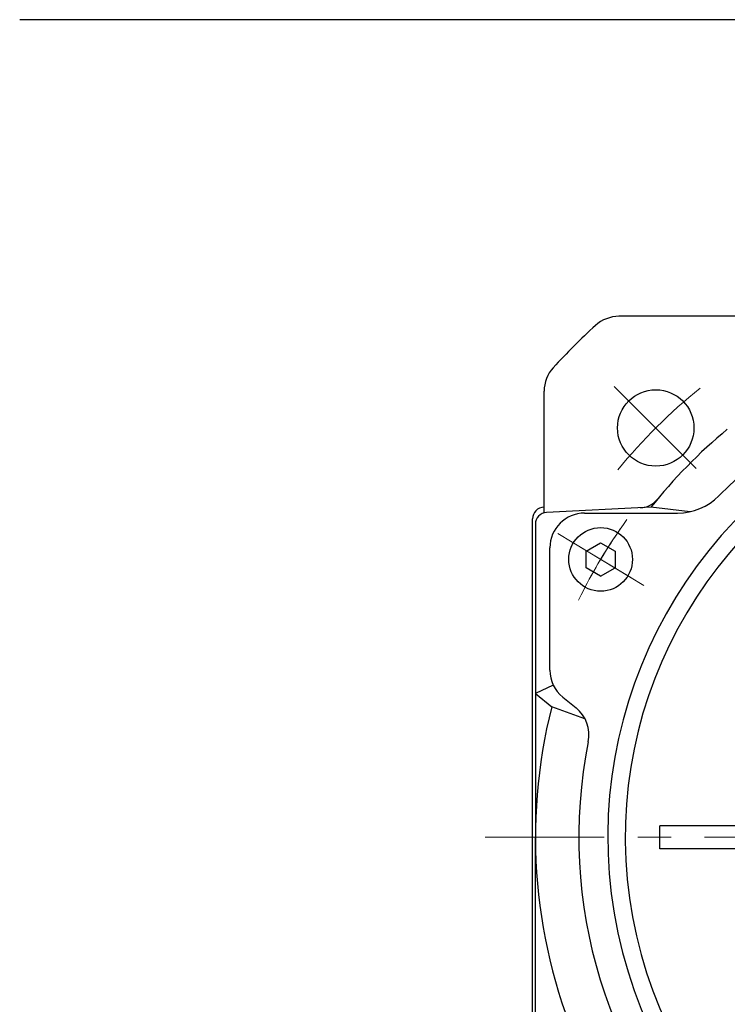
# Model space of a CAD drawing. Header units: millimetres. Extents: x 0 to 1071, y 0 to 742.
# Tile 49 of 130: x 110 to 171, y 511 to 596. Entities that reach past the tile are written whole.
import ezdxf

# ---------------------------------------------------------------- set-up
doc = ezdxf.new("R2010")
doc.units = ezdxf.units.MM
doc.header["$LTSCALE"] = 0.454724
doc.linetypes.add('CENTER', pattern=[50.8, 31.75, -6.35, 6.35, -6.35])
doc.layers.add('NoLayerName_001', color=7, linetype='Continuous')
doc.styles.get("Standard").update_dxf_attribs({"font": 'txt', "bigfont": 'extfont2'})
doc.dimstyles.get("Standard").update_dxf_attribs({"dimtxt": 2.5, "dimasz": 2.5, "dimexe": 1, "dimexo": 1, "dimtad": 1, "dimdec": 3, "dimzin": 0, "dimdsep": 46, "dimtxsty": 'Standard', "dimcen": 2.5, "dimadec": 3, "dimazin": 0, "dimtfac": 0.75, "dimtdec": 3, "dimtmove": 0, "dimatfit": 3, "dimfxl": 1, "dimarcsym": 0})

msp = doc.modelspace()

# ---------------------------------------------------------------- linework, layer by layer
at = {"layer": 'NoLayerName_001', "color": 7, "linetype": 'Continuous', "lineweight": 25}
for p, q in [((171.98282, 570), (161.464302, 570)), ((155, 553.01718), (155, 563.535698)), ((164.211559, 553.5), (155.19987, 553.047677)), ((158.5, 552.999993), (166.533592, 552.999993)), ((167.621303, 553.119739), (164.211559, 553.5)), ((154, 497.5), (154, 552.5)), ((154.25, 552.048934), (154.25, 525)), ((158.631644, 549.723355), (159.881644, 550.445043)), ((159.881644, 550.445043), (161.131644, 549.723355)), ((155.5, 539.431693), (155.5, 549.999993)), ((158.631644, 548.27998), (158.631644, 549.723355)), ((161.131644, 549.723355), (161.131644, 548.27998)), ((159.881644, 547.558292), (158.631644, 548.27998)), ((159.881644, 547.558292), (161.131644, 548.27998)), ((155.79251, 538.139591), (154.25, 537.403456)), ((154.25, 537.403456), (155.658316, 536.263996)), ((156.613009, 537.09947), (157.763151, 536.168894)), ((158.526262, 535.242713), (155.658316, 536.263996)), ((165, 524), (165, 526)), ((183.3, 526), (165, 526)), ((154.25, 508), (154.25, 525)), ((183.3, 524), (165, 524))]:
    msp.add_line(p, q, dxfattribs=at)
at = {"layer": 'NoLayerName_001', "color": 4, "linetype": 'CENTER', "lineweight": 13}
for p, q in [((161.053418, 563.946582), (168.135238, 556.864762)), ((163.622209, 546.754109), (156.175556, 551.22851)), ((162.48648, 547.436525), (157.134981, 550.652029)), ((183.3, 525), (149.919564, 525))]:
    msp.add_line(p, q, dxfattribs=at)
at = {"layer": 'NoLayerName_001', "color": 7, "linetype": 'Continuous', "lineweight": 25}
for centre, radius in [((164.644661, 560.355339), 3.3), ((159.881644, 549.001667), 2.75)]:
    msp.add_circle(centre, radius, dxfattribs=at)
for centre, radius, start, end in [((161.464302, 567), 3, 90, 132.53689836), ((200, 525), 60, 132.53689836, 137.46310164), ((200, 525), 42, 78.67520608, 135.40205528), ((158, 563.535698), 3, 137.46310164, 180), ((200, 525), 39.5, 318.33013428, 270), ((200, 525), 38, 319.68509083, 270.7162159), ((200, 525), 45.75, 129.62462032, 141.46805938), ((163.221075, 555.452802), 2, 272.87343255, 320.37537968), ((166.533592, 557.999993), 5, 270, 315.40205528), ((155, 552.5), 1, 90, 180), ((155.25, 552.048934), 1, 92.87343255, 180), ((158.5, 549.999993), 3, 90, 180), ((158.5, 539.431693), 3, 180, 231.02383231), ((200, 525), 45.75, 165.7467924, 204.25577885), ((155.87616, 533.836671), 3, 348.67520608, 51.02383231), ((200, 525), 42, 168.67520608, 225.40205528)]:
    msp.add_arc(centre, radius, start, end, dxfattribs=at)
at = {"layer": 'NoLayerName_001', "color": 4, "linetype": 'CENTER', "lineweight": 13}
for radius, start, end in [(50, 129.09858098, 140.58021097), (46.75, 144.05924445, 154.03089333), (46.75, 145.2024328, 152.9917423)]:
    msp.add_arc((200, 525), radius, start, end, dxfattribs=at)

# ---------------------------------------------------------------- leaders
at = {"layer": 'NoLayerName_001', "color": 3, "linetype": 'Continuous', "lineweight": 13, "annotation_type": 0, "has_hookline": 1, "hookline_direction": 1, "text_width": 70.913545}
msp.add_leader([(194.270446, 552.5), (186.250001, 595.625002), (181.250001, 595.625002)], dimstyle='Standard', override={"dimtxt": 8.75, "dimasz": 5, "dimldrblk": 'OPEN30'}, dxfattribs=at)

doc.saveas('drawing.dxf')
